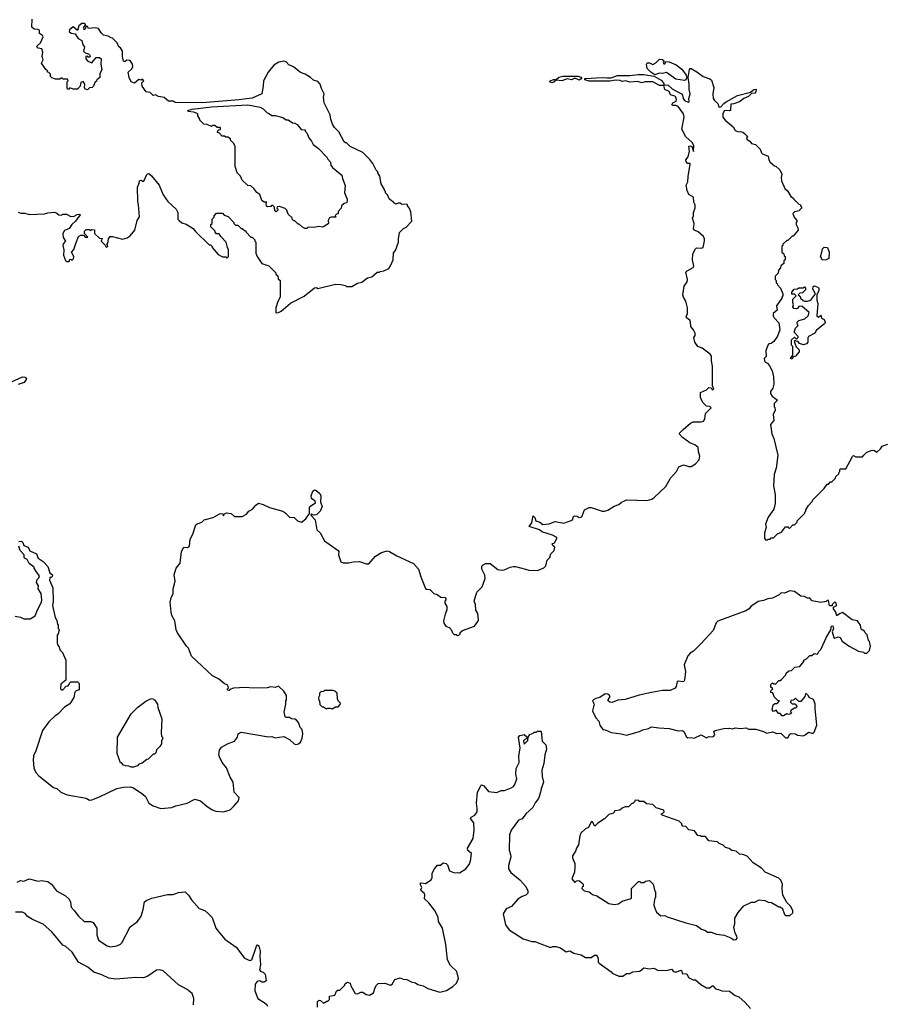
# Model space of a CAD drawing. Extents: x 2323203 to 2567568, y 883585 to 1022917.
# Tile 185 of 256: x 2513058 to 2520934, y 973501 to 982472. Entities that reach past the tile are written whole.
import ezdxf

# ---------------------------------------------------------------- set-up
doc = ezdxf.new("R2010")
doc.units = 0

msp = doc.modelspace()

# ---------------------------------------------------------------- linework, layer by layer
at = {"layer": '0CON10XD'}
for points in [[(2513045, 980717.5), (2513068.3, 980708.3), (2513105, 980707.5), (2513145, 980697.5), (2513285, 980702.5), (2513315, 980712.5), (2513375, 980717.5), (2513395, 980710), (2513415, 980692.5), (2513435, 980690), (2513455, 980700), (2513485, 980700), (2513525, 980680), (2513555, 980682.5), (2513583, 980697), (2513605, 980700), (2513610, 980695), (2513567.5, 980635), (2513532.5, 980605), (2513509.3, 980570.7), (2513465, 980550), (2513450.8, 980525), (2513455, 980487.5), (2513476.7, 980455), (2513455, 980430), (2513450.8, 980415), (2513458.8, 980375), (2513456.2, 980325), (2513475, 980276.7), (2513485, 980270), (2513510, 980270), (2513515, 980290), (2513528.3, 980288.3), (2513535, 980280), (2513548.3, 980291.7), (2513552.5, 980315), (2513530, 980355), (2513551.7, 980378.3), (2513572.5, 980442.5), (2513592.5, 980495), (2513615, 980510), (2513638.3, 980508.3), (2513655, 980490), (2513678.3, 980491.7), (2513650, 980525), (2513650, 980545), (2513665, 980560), (2513695, 980560), (2513705, 980550), (2513715, 980560), (2513738.3, 980558.3), (2513740, 980525), (2513785, 980480), (2513808.3, 980478.3), (2513800, 980455), (2513838.3, 980418.3), (2513845, 980400), (2513860, 980405), (2513858.3, 980418.3), (2513850, 980425), (2513860, 980435), (2513867.5, 980475), (2513883, 980497), (2513905, 980497.5), (2513995, 980472.5), (2514037, 980483), (2514065, 980502.5), (2514107.5, 980555), (2514127.7, 980642.3), (2514148.8, 980675), (2514141.2, 980785), (2514133.3, 980815), (2514130, 980945), (2514147, 980983), (2514150, 981005), (2514165, 981010), (2514175, 981000), (2514188.3, 981001.7), (2514215, 981060), (2514221.7, 981068.3), (2514235, 981070), (2514259.3, 981049.3), (2514327.5, 980965), (2514366.4, 980876.4), (2514407.5, 980815), (2514482.5, 980745), (2514497.5, 980715), (2514500, 980655), (2514511.7, 980641.7), (2514535, 980620), (2514575, 980610), (2514639.3, 980569.3), (2514660.7, 980540.7), (2514785, 980420), (2514795, 980420), (2514810, 980405), (2514810, 980395), (2514865, 980332.5), (2514905, 980310), (2514935, 980310), (2514945, 980300), (2514960, 980315), (2514960, 980375), (2514950, 980395), (2514940, 980445), (2514890, 980495), (2514875, 980520), (2514851.7, 980521.7), (2514840, 980535), (2514840, 980545), (2514800, 980585), (2514800, 980605), (2514810, 980615), (2514810, 980655), (2514828.3, 980671.7), (2514830, 980685), (2514851.7, 980708.3), (2514905, 980710), (2514921.7, 980691.7), (2514958.3, 980678.3), (2515010, 980625), (2515010, 980615), (2515025, 980600), (2515045, 980600), (2515075, 980570), (2515085, 980570), (2515105, 980550), (2515115, 980550), (2515120, 980535), (2515165, 980490), (2515175, 980490), (2515200, 980465), (2515200, 980455), (2515210, 980445), (2515210, 980345), (2515220, 980315), (2515265, 980250), (2515328.3, 980228.3), (2515368.3, 980188.3), (2515390, 980165), (2515391.7, 980151.7), (2515408.3, 980138.3), (2515411.7, 980111.7), (2515430, 980095), (2515430, 979945), (2515410, 979905), (2515392.5, 979845), (2515390, 979805), (2515395, 979800), (2515417, 979803), (2515440, 979815), (2515525, 979887.5), (2515648.3, 979951.7), (2515745, 980030), (2515761.7, 980031.7), (2515775, 980022.5), (2515935, 980062.5), (2515985, 980060), (2516025, 980050), (2516035, 980040), (2516085, 980040), (2516135, 980070), (2516175, 980080), (2516225, 980120), (2516265, 980130), (2516315, 980170), (2516335, 980170), (2516343, 980177), (2516375, 980182.5), (2516420, 980205), (2516435, 980230), (2516460, 980285), (2516463, 980347), (2516481.7, 980368.3), (2516510, 980445), (2516507.5, 980475), (2516518.3, 980531.7), (2516555, 980570), (2516578.3, 980581.7), (2516630, 980635), (2516621.7, 980721.7), (2516607, 980757), (2516590, 980775), (2516590, 980785), (2516585, 980790), (2516538.3, 980788.3), (2516525, 980800), (2516505, 980800), (2516485, 980790), (2516475, 980800), (2516465, 980800), (2516460, 980815), (2516445, 980820), (2516425, 980840), (2516410, 980875), (2516390, 980895), (2516390, 980905), (2516380, 980915), (2516380, 980925), (2516352.5, 980975), (2516337.5, 981045), (2516320, 981075), (2516320, 981085), (2516305, 981100), (2516275, 981160), (2516246.4, 981196.4), (2516185, 981262.5), (2516070, 981315), (2516035, 981350), (2516025, 981350), (2516015, 981360), (2515965, 981450), (2515925, 981490), (2515908.3, 981518.3), (2515892.5, 981565), (2515887.5, 981605), (2515832.5, 981715), (2515826.7, 981765), (2515832.5, 981795), (2515807.5, 981845), (2515796.7, 981885), (2515775, 981907.5), (2515735, 981920), (2515706.1, 981946.1), (2515657.5, 981975), (2515615, 981991.2), (2515552.3, 982042.3), (2515511.2, 982061.2), (2515485, 982087.5), (2515463, 982093), (2515420, 982085), (2515373.9, 982056.1), (2515322.5, 981995), (2515278.8, 981915), (2515276.7, 981865), (2515262.5, 981795), (2515175, 981757.5), (2515055, 981741.1), (2514723.4, 981713.4), (2514475, 981716.7), (2514455, 981730), (2514415, 981730), (2514375, 981762.5), (2514323, 981773), (2514295, 981787.5), (2514275, 981780), (2514247, 981807), (2514210, 981815), (2514172.5, 981865), (2514170, 981895), (2514190, 981915), (2514178.3, 981928.3), (2514165, 981920), (2514145, 981927.5), (2514105, 981892.5), (2514074.1, 981904.1), (2514056.7, 981945), (2514047.5, 981995), (2514080, 982025), (2514087.5, 982045), (2514087, 982067), (2514065, 982100), (2514035, 982102.5), (2514015, 982087.5), (2514003.9, 982093.9), (2513993.3, 982135), (2513993.8, 982185), (2513976.1, 982216.1), (2513962.5, 982225), (2513945, 982260), (2513905, 982302.5), (2513890, 982305), (2513865, 982322.5), (2513821.7, 982331.7), (2513800.7, 982350.7), (2513775, 982392.5), (2513745, 982397.5), (2513685, 982390), (2513675, 982410), (2513661.7, 982408.3), (2513658.3, 982391.7), (2513645, 982380), (2513642.5, 982405), (2513660, 982425), (2513647, 982437), (2513624.2, 982435.8), (2513597.5, 982415), (2513585, 982372.5), (2513545, 982407.5), (2513511.7, 982378.3), (2513510, 982365), (2513528.3, 982348.3), (2513565, 982342.5), (2513590.4, 982300.5), (2513625, 982282.5), (2513633.3, 982243.3), (2513647.5, 982225), (2513640, 982185), (2513655, 982170), (2513685, 982160), (2513697, 982147), (2513700, 982135), (2513695, 982130), (2513681.7, 982131.7), (2513675, 982140), (2513660, 982135), (2513660, 982115), (2513680, 982095), (2513715, 982080), (2513755, 982127.5), (2513785, 982127.5), (2513800, 982115), (2513797.5, 982065), (2513807.5, 982015), (2513788.3, 981981.7), (2513787.5, 981945), (2513760, 981925), (2513758.3, 981911.7), (2513741.7, 981898.3), (2513730, 981865), (2513717, 981853), (2513695, 981850), (2513675, 981832.5), (2513655, 981840), (2513647.5, 981855), (2513652.5, 981885), (2513635, 981907.5), (2513615, 981900), (2513610, 981865), (2513585, 981840), (2513545, 981840), (2513515, 981850), (2513505, 981840), (2513495, 981840), (2513490, 981855), (2513490, 981905), (2513500, 981915), (2513495, 981930), (2513455, 981930), (2513445, 981940), (2513435, 981940), (2513425, 981930), (2513385, 981930), (2513351.7, 981941.7), (2513340, 981955), (2513340, 981975), (2513325, 981990), (2513310, 981995), (2513310, 982005), (2513295, 982017.5), (2513257.5, 982075), (2513273.3, 982105), (2513263.3, 982135), (2513267.5, 982175), (2513260, 982205), (2513225, 982212.5), (2513213.8, 982225), (2513217.5, 982235), (2513248.3, 982261.7), (2513272.5, 982315), (2513266.4, 982326.4), (2513240, 982345), (2513240, 982375), (2513223, 982383), (2513190, 982385), (2513170, 982405), (2513172.5, 982475)], [(2518410.7, 981940.7), (2518446.8, 981943.2), (2518505, 981964.2), (2518615, 981962.7), (2518691.5, 981971.5), (2518745, 981971.6), (2518836.4, 981956.4), (2518900.5, 981920.5), (2518922.1, 981895), (2518927.5, 981877.5), (2518965, 981874.7), (2519003, 981843.1), (2519086.3, 981796.4), (2519096.5, 981785), (2519101.5, 981755), (2519115, 981736.9), (2519148.3, 981721.7), (2519155.7, 981725), (2519152.8, 981755), (2519165.5, 981795), (2519155.6, 981835), (2519157.9, 981885), (2519148.5, 981945), (2519161.1, 982018.9), (2519165, 982025.6), (2519175, 982026.5), (2519227.3, 981997.3), (2519285, 981953.3), (2519343.6, 981933.6), (2519360.7, 981920.7), (2519382.5, 981855), (2519371.2, 981795), (2519376.7, 981755), (2519386.7, 981735), (2519416.6, 981706.6), (2519426.7, 981676.7), (2519435, 981673.3), (2519445, 981678.8), (2519471.1, 981708.9), (2519495, 981722.9), (2519597.6, 981782.4), (2519715, 981811.2), (2519745, 981837.1), (2519767.5, 981837.5), (2519763.8, 981815), (2519755, 981802.9), (2519725, 981798.8), (2519698.4, 981771.6), (2519655, 981754.5), (2519615, 981722.9), (2519565, 981706), (2519535, 981702.5), (2519534.2, 981645.8), (2519525, 981640.8), (2519495, 981645.4), (2519475, 981640), (2519462.9, 981615), (2519463.4, 981583.4), (2519484.3, 981555), (2519556.2, 981495), (2519575, 981463.3), (2519605, 981450), (2519625, 981452.5), (2519645, 981446.7), (2519663, 981433), (2519690, 981405), (2519680, 981395), (2519685, 981380), (2519710, 981365), (2519725, 981342.5), (2519760, 981335), (2519803, 981293), (2519815, 981260), (2519825, 981250), (2519875, 981227.5), (2519882.5, 981195), (2519895, 981172.5), (2519935, 981140), (2519950, 981135), (2519983, 981103), (2520000, 981065), (2519993.3, 981035), (2519997.5, 981005), (2520027.5, 980935), (2520053, 980913), (2520081.7, 980861.7), (2520106.4, 980846.4), (2520110, 980835), (2520155, 980790), (2520170, 980785), (2520170, 980775), (2520180, 980765), (2520180, 980755), (2520155, 980730), (2520115, 980720), (2520102.5, 980705), (2520113, 980673), (2520140, 980635), (2520130, 980625), (2520130, 980605), (2520147.5, 980575), (2520150, 980555), (2520105, 980500), (2520095, 980500), (2520055, 980460), (2520045, 980460), (2520010, 980425), (2520010, 980415), (2520001.7, 980408.3), (2520000, 980355), (2520018.3, 980338.3), (2520021.7, 980321.7), (2520030, 980315), (2520030, 980285), (2520020, 980275), (2520018.3, 980251.7), (2519991.7, 980228.3), (2519988.3, 980211.7), (2519971.7, 980188.3), (2519968.3, 980161.7), (2519940, 980135), (2519940, 980105), (2519950, 980095), (2519950, 980075), (2519958.3, 980068.3), (2519960, 980055), (2519990, 980025), (2520010, 979975), (2520010, 979955), (2520000, 979945), (2520000, 979935), (2519952.5, 979865), (2519957.5, 979825), (2519922.5, 979795), (2519922.5, 979775), (2519932.5, 979755), (2519975, 979710), (2519983, 979647), (2519960.7, 979589.3), (2519929.3, 979540.7), (2519905, 979520), (2519883, 979517), (2519872.3, 979507.7), (2519854.2, 979455), (2519857, 979403), (2519840, 979385), (2519847.5, 979355), (2519870.8, 979340.8), (2519888.8, 979318.8), (2519911.7, 979271.7), (2519926.4, 979216.4), (2519927.7, 979152.3), (2519918, 979115), (2519898.8, 979085), (2519898.8, 979065), (2519911.4, 979041.4), (2519960, 979005), (2519930, 978975), (2519930, 978945), (2519937, 978937), (2519940, 978915), (2519922.5, 978875), (2519929.3, 978820.7), (2519897.5, 978785), (2519908.5, 978698.5), (2519926.7, 978655), (2519965.4, 978504.6), (2519949.4, 978385), (2519932, 978328), (2519923.6, 978225), (2519938.9, 978145), (2519940.8, 978065), (2519929.1, 978010.9), (2519875, 977940), (2519853.3, 977875), (2519857.5, 977845), (2519842.5, 977795), (2519842.5, 977745), (2519855, 977730), (2519868.3, 977731.7), (2519875, 977740), (2519895, 977740), (2519905, 977750), (2519925, 977750), (2519961.7, 977788.3), (2519998.3, 977801.7), (2520035, 977850), (2520055, 977850), (2520061.7, 977841.7), (2520075, 977840), (2520101.7, 977868.3), (2520115, 977870), (2520140, 977895), (2520140, 977905), (2520210, 977975), (2520210, 977985), (2520220, 977995), (2520220, 978005), (2520243, 978047), (2520275, 978080), (2520285, 978100), (2520385, 978200), (2520415, 978240), (2520425, 978240), (2520445, 978260), (2520455, 978260), (2520490, 978295), (2520491.7, 978308.3), (2520520, 978335), (2520521.7, 978348.3), (2520530, 978355), (2520530, 978375), (2520535, 978380), (2520585, 978380), (2520645, 978492.5), (2520655, 978502.5), (2520675, 978490), (2520735, 978490), (2520747, 978503), (2520775, 978530), (2520825, 978550), (2520845, 978547.5), (2520865, 978530), (2520899.3, 978560.7), (2520915, 978587.5), (2520966.2, 978603.8)], [(2519115, 981918.8), (2519035, 981931.2), (2518950.7, 981990.7), (2518915, 981982.5), (2518885, 981983.3), (2518845, 981968), (2518806.2, 981995), (2518775, 982027.5), (2518767.5, 982065), (2518775, 982077.5), (2518795, 982080), (2518825, 982062.5), (2518851.7, 982078.3), (2518885, 982113.3), (2518915, 982107.5), (2518928.3, 982098.3), (2518920, 982085), (2518925, 982070), (2518935, 982070), (2518945, 982090), (2518975, 982087.5), (2519039.4, 982059.4), (2519091.2, 982021.2), (2519128.9, 981965), (2519134.3, 981945), (2519125, 981923.3), (2519115, 981918.8)], [(2513136.4, 977666.4), (2513151.7, 977631.7), (2513210, 977605), (2513227, 977567), (2513272.5, 977535), (2513315, 977490), (2513331.7, 977431.7), (2513356.7, 977415), (2513355, 977400), (2513345, 977390), (2513331.7, 977388.3), (2513330, 977365), (2513360, 977295), (2513362.5, 977175), (2513357.5, 977135), (2513382.5, 977025), (2513397, 976997), (2513403, 976963), (2513410, 976955), (2513410, 976925), (2513417.5, 976915), (2513410, 976875), (2513400, 976865), (2513398.3, 976798.3), (2513402.5, 976775), (2513417, 976757), (2513425, 976730), (2513447.5, 976705), (2513480, 976635), (2513480, 976455), (2513431.7, 976418.3), (2513430, 976375), (2513448.3, 976361.7), (2513481.7, 976398.3), (2513498.3, 976401.7), (2513510, 976415), (2513511.7, 976428.3), (2513525, 976440), (2513585, 976440), (2513600, 976425), (2513600, 976365), (2513571.7, 976358.3), (2513560, 976345), (2513550, 976295), (2513515, 976240), (2513465, 976207.5), (2513406.4, 976143.6), (2513380.7, 976129.3), (2513322.5, 976075), (2513266.7, 975995), (2513205, 975810), (2513183.9, 975766.1), (2513180, 975725), (2513186.4, 975656.4), (2513204.2, 975614.2), (2513232.7, 975582.7), (2513365, 975477.5), (2513395, 975466.7), (2513433.9, 975433.9), (2513490.7, 975410.7), (2513665, 975380), (2513695, 975362), (2513715, 975362.5), (2513785, 975390), (2513943.6, 975466.4), (2514005, 975479.4), (2514065, 975480.8), (2514094, 975474), (2514180, 975415), (2514203.8, 975393.8), (2514235, 975333.3), (2514275, 975308), (2514345, 975284), (2514445, 975294), (2514480.3, 975309.7), (2514585, 975334), (2514655, 975370), (2514704.1, 975354.1), (2514762.5, 975305), (2514812.3, 975272.3), (2514845, 975260), (2514916.1, 975253.9), (2514975.9, 975274.1), (2515007.5, 975305), (2515052.5, 975355), (2515057.5, 975385), (2515013, 975433), (2515002.5, 975525), (2514975, 975570), (2514942.5, 975655), (2514903.9, 975703.9), (2514877.5, 975755), (2514873.3, 975775), (2514877.5, 975815), (2514897.5, 975845), (2514950, 975875), (2515015, 975897.5), (2515042.5, 975935), (2515047.5, 975965), (2515075, 975980), (2515325, 975939.2), (2515355, 975940), (2515385, 975928), (2515465, 975941.2), (2515515, 975913.3), (2515557.5, 975875), (2515575, 975867.5), (2515597, 975873), (2515615, 975890), (2515630, 975925), (2515636.7, 975965), (2515630, 976005), (2515613, 976023), (2515597, 976067), (2515579.3, 976089.3), (2515565, 976100), (2515535, 976102.5), (2515515, 976112.5), (2515485, 976112.5), (2515475, 976120), (2515467.5, 976165), (2515482.5, 976235), (2515482.5, 976265), (2515490, 976275), (2515490, 976315), (2515463, 976353), (2515415, 976400), (2515385, 976387.5), (2515345, 976393.3), (2515313.6, 976383.6), (2515185, 976381.2), (2515115, 976386.7), (2515005, 976380), (2514971.7, 976368.3), (2514965, 976360), (2514951.7, 976361.7), (2514950, 976375), (2514960, 976385), (2514955, 976410), (2514925, 976420), (2514870, 976465), (2514815, 976492.5), (2514624.2, 976674.2), (2514596.2, 976745), (2514576.7, 976765), (2514496.7, 976885), (2514484.1, 976914.1), (2514470, 976995), (2514444.1, 977044.1), (2514437, 977073), (2514430, 977165), (2514437.5, 977205), (2514456.4, 977243.6), (2514456.7, 977285), (2514473.3, 977355), (2514466.2, 977415), (2514470, 977435), (2514484, 977475), (2514518.8, 977521.2), (2514531.2, 977625), (2514553, 977667), (2514588.3, 977661.7), (2514605.9, 977674.1), (2514610.7, 977739.3), (2514635.9, 977784.1), (2514661.7, 977868.3), (2514675, 977880), (2514717, 977893), (2514740, 977915), (2514820, 977935), (2514885, 977972.5), (2514908.3, 977968.3), (2514915, 977950), (2514921.7, 977968.3), (2514945, 977977.5), (2514963, 977977), (2514985, 977972.5), (2515015, 977943.8), (2515085, 977946.7), (2515125, 977967.5), (2515147, 977993), (2515177.7, 978012.3), (2515210.4, 978049.5), (2515235, 978067.5), (2515275.9, 978055.9), (2515335, 978026.7), (2515455, 977993.3), (2515473, 977983), (2515515, 977940), (2515560, 977935), (2515590, 977905), (2515625, 977892.5), (2515665, 977923.3), (2515698.3, 977971.7), (2515697, 978023), (2515702.5, 978035), (2515751.7, 978068.3), (2515750, 978085), (2515715, 978110), (2515712.5, 978135), (2515727.5, 978175), (2515745, 978187.5), (2515755, 978186.7), (2515792.5, 978155), (2515802.5, 978135), (2515797.5, 978075), (2515812.5, 978035), (2515796.7, 977995), (2515765, 977962.5), (2515745, 977957.5), (2515725, 977960), (2515715, 977970), (2515710, 977965), (2515713.6, 977953.6), (2515750, 977915), (2515763.9, 977823.9), (2515795, 977797.5), (2515833.3, 977725), (2515960, 977635), (2515966.7, 977625), (2515963.3, 977595), (2515985, 977532.5), (2516005, 977522.5), (2516055, 977522.5), (2516097, 977533), (2516155, 977536.7), (2516213, 977513), (2516240, 977515), (2516300, 977585), (2516355, 977616.7), (2516405, 977631.2), (2516427.7, 977627.7), (2516495, 977587.5), (2516645, 977517.5), (2516692.5, 977465), (2516712.5, 977395), (2516755, 977290), (2516765, 977282.5), (2516795, 977280), (2516830, 977245), (2516860, 977235), (2516895, 977210), (2516938.3, 977208.3), (2516940, 977185), (2516930, 977175), (2516930, 977155), (2516950, 977125), (2516950, 977095), (2516932.5, 977055), (2516920, 976995), (2516923, 976973), (2516940, 976945), (2516970, 976935), (2516990, 976915), (2517000, 976885), (2517015, 976870), (2517035, 976870), (2517045, 976860), (2517060, 976865), (2517070, 976875), (2517071.7, 976888.3), (2517093, 976907), (2517200, 976945), (2517231.7, 976988.3), (2517237.5, 977005), (2517231.7, 977061.7), (2517213, 977093), (2517210, 977145), (2517197.5, 977175), (2517222.5, 977255), (2517270, 977305), (2517299.3, 977380.7), (2517295, 977410), (2517267.5, 977465), (2517268.3, 977491.7), (2517280, 977505), (2517305, 977517.5), (2517345, 977516.7), (2517413, 977463), (2517445, 977457.5), (2517471.7, 977458.3), (2517525, 977483.3), (2517555, 977490), (2517575, 977490), (2517665, 977466.7), (2517695, 977456.7), (2517775, 977452.5), (2517833, 977477), (2517850, 977495), (2517863, 977547), (2517887, 977573), (2517897.5, 977605), (2517927.5, 977635), (2517932.5, 977665), (2517915, 977680), (2517910, 977695), (2517930, 977705), (2517952.5, 977745), (2517950, 977755), (2517912.5, 977775), (2517815, 977804.2), (2517793.2, 977823.2), (2517700, 977855), (2517722.3, 977887.7), (2517735, 977950), (2517750, 977935), (2517760, 977905), (2517796.7, 977895), (2517825, 977872.5), (2517882, 977878), (2517935, 977900), (2518015, 977884.2), (2518082.3, 977907.7), (2518093.6, 977916.4), (2518103.3, 977945), (2518115, 977951.2), (2518135, 977948.8), (2518155, 977937.5), (2518178.3, 977941.7), (2518203.8, 978005), (2518245, 978028), (2518265, 978027.5), (2518365, 977994.2), (2518385, 977994.2), (2518416.8, 978003.2), (2518472, 978038), (2518516.7, 978055), (2518535.9, 978074.1), (2518585, 978098), (2518775, 978090.8), (2518817, 978103), (2518836.2, 978115), (2518945, 978220), (2518986.7, 978293.3), (2519040.8, 978355), (2519061.7, 978398.3), (2519105, 978416.7), (2519155, 978400), (2519175, 978401.2), (2519215, 978426.2), (2519247, 978463), (2519253.8, 978495), (2519241.2, 978535), (2519240, 978575), (2519208.1, 978598.1), (2519164, 978615), (2519096.7, 978665), (2519067.5, 978695), (2519070, 978705), (2519100.7, 978739.3), (2519170, 978795), (2519193.6, 978806.4), (2519265, 978806.7), (2519287.5, 978815), (2519300, 978835), (2519306.4, 978883.6), (2519355.9, 978934.1), (2519345, 978947.5), (2519315, 978950), (2519285, 978980), (2519260, 979025), (2519260, 979075), (2519315, 979100), (2519335, 979120), (2519358.3, 979118.3), (2519365, 979100), (2519380, 979105), (2519370, 979135), (2519370, 979315), (2519358.8, 979365), (2519359.2, 979405), (2519347.5, 979425), (2519275, 979478.8), (2519235, 979493.3), (2519207.5, 979535), (2519200, 979575), (2519210, 979595), (2519210, 979615), (2519196.7, 979645), (2519171.2, 979675), (2519170, 979715), (2519162.5, 979735), (2519132.5, 979755), (2519130, 979765), (2519141.2, 979795), (2519142, 979845), (2519127.3, 979907.3), (2519103.8, 979945), (2519098.8, 979965), (2519110.8, 980045), (2519137, 980083), (2519142, 980105), (2519125, 980170), (2519137.5, 980185), (2519192.5, 980215), (2519200, 980225), (2519186, 980285), (2519191.2, 980338.8), (2519213.3, 980385), (2519225, 980393.3), (2519265, 980391.2), (2519285, 980397.5), (2519296.1, 980456.1), (2519296.2, 980475), (2519286.7, 980495), (2519237.9, 980537.9), (2519204.2, 980554.2), (2519197.5, 980565), (2519202.5, 980615), (2519187, 980663), (2519197.5, 980685), (2519197.5, 980715), (2519211.7, 980758.3), (2519212.5, 980785), (2519198.3, 980808.3), (2519197.5, 980855), (2519155, 980880), (2519140, 980915), (2519130, 980965), (2519143.8, 980995), (2519146.4, 981046.4), (2519166.4, 981153.6), (2519165, 981160), (2519140.7, 981160.7), (2519128.3, 981178.3), (2519126.7, 981195), (2519146.7, 981223.3), (2519161.2, 981275), (2519155, 981320), (2519165, 981323.3), (2519180, 981315), (2519195, 981270), (2519199.2, 981325), (2519185, 981353.8), (2519126.2, 981405), (2519090, 981475), (2519110, 981585), (2519103.6, 981613.6), (2519055, 981680), (2519035, 981690), (2519008.8, 981688.8), (2519000, 981695), (2519006.7, 981715), (2519039.5, 981730.5), (2519042.7, 981745), (2519034.6, 981765), (2519025, 981774.6), (2518988.1, 981788.1), (2518975, 981816), (2518936.4, 981836.4), (2518925, 981872.5), (2518885, 981871.8), (2518825, 981906.1), (2518755, 981906.7), (2518725, 981897.5), (2518685, 981910), (2518615, 981903.3), (2518576.1, 981916.1), (2518545, 981910), (2518528.3, 981918.3), (2518485, 981920), (2518435, 981910.8), (2518245, 981910.9), (2518206.7, 981925), (2518207.5, 981935), (2518213.6, 981936.4), (2518365.5, 981945.5), (2518410.7, 981940.7)], [(2517905, 981897.5), (2517891.1, 981901.1), (2517886, 981905), (2517891.4, 981915), (2517925, 981927.3), (2517945, 981928), (2517970.9, 981949.1), (2518005, 981958.5), (2518145, 981956.1), (2518168.6, 981948.5), (2518180, 981935), (2518155, 981921.8), (2518115, 981938.1), (2518085, 981923.1), (2518045, 981932.7), (2517995.4, 981915.4), (2517945, 981921.2), (2517925, 981902.2), (2517905, 981897.5)], [(2515675, 980570), (2515655, 980570), (2515635, 980580), (2515605, 980610), (2515595, 980610), (2515565, 980640), (2515555, 980640), (2515540, 980655), (2515540, 980665), (2515505, 980700), (2515492.5, 980735), (2515475, 980752.5), (2515425, 980770), (2515403, 980767), (2515400, 980755), (2515410, 980745), (2515410, 980735), (2515395, 980722.5), (2515381.7, 980731.7), (2515380, 980765), (2515365, 980780), (2515351.7, 980778.3), (2515345, 980770), (2515315, 980767.5), (2515305, 980772.5), (2515302.5, 980797.5), (2515308.3, 980808.3), (2515285, 980810), (2515263.6, 980823.6), (2515245, 980880), (2515217, 980897), (2515190, 980935), (2515165, 980957.5), (2515135, 980960), (2515085, 981010), (2515070, 981045), (2515040, 981075), (2515020, 981135), (2515020, 981315), (2515010, 981345), (2514980, 981375), (2514980, 981385), (2514955, 981400), (2514935, 981400), (2514925, 981410), (2514901.7, 981411.7), (2514878.3, 981438.3), (2514860, 981445), (2514861.7, 981458.3), (2514871.7, 981468.3), (2514888.3, 981471.7), (2514888.3, 981488.3), (2514858.3, 981488.3), (2514835, 981507.5), (2514815, 981507.5), (2514805, 981500), (2514767, 981517), (2514735, 981520), (2514700, 981555), (2514700, 981565), (2514680, 981595), (2514680, 981615), (2514645, 981628.8), (2514592.5, 981635), (2514590, 981645), (2514630, 981655), (2514805, 981677.1), (2515135, 981695.8), (2515250, 981675), (2515275, 981660), (2515311.7, 981621.7), (2515325, 981620), (2515355, 981600), (2515385, 981597.5), (2515455, 981580), (2515485, 981560), (2515505, 981560), (2515543, 981533), (2515565, 981530), (2515586.4, 981516.4), (2515621.7, 981471.7), (2515658.3, 981468.3), (2515660, 981455), (2515675, 981440), (2515692.5, 981395), (2515717.5, 981365), (2515732.5, 981335), (2515779.3, 981299.3), (2515855, 981220), (2515865, 981200), (2515890, 981175), (2515892.5, 981145), (2515907.5, 981125), (2515992.5, 981055), (2515997.5, 981025), (2516021.7, 980961.7), (2516017.5, 980895), (2516042.5, 980835), (2516042.5, 980815), (2516036.4, 980803.6), (2516013, 980797), (2515990, 980775), (2515987, 980753), (2515960, 980725), (2515958.3, 980701.7), (2515945, 980700), (2515931.7, 980688.3), (2515938.3, 980671.7), (2515895, 980672.5), (2515880, 980665), (2515868.3, 980641.7), (2515870, 980615), (2515831.7, 980588.3), (2515815, 980582.5), (2515785, 980587.5), (2515735, 980577.5), (2515685, 980580), (2515675, 980570)], [(2520371.7, 980281.7), (2520352.5, 980315), (2520366.7, 980353.3), (2520370, 980385), (2520385, 980400), (2520417.5, 980395), (2520432.5, 980355), (2520430, 980295), (2520405, 980282.5), (2520371.7, 980281.7)], [(2520095, 979380), (2520080, 979385), (2520100, 979415), (2520100, 979495), (2520090, 979505), (2520090, 979555), (2520115, 979580), (2520135, 979560), (2520150, 979575), (2520150, 979585), (2520112.5, 979625), (2520125, 979660), (2520150, 979685), (2520143, 979693), (2520140, 979715), (2520155, 979730), (2520210, 979745), (2520240, 979775), (2520250, 979805), (2520181.7, 979861.7), (2520155, 979860), (2520146.4, 979843.6), (2520135, 979837.5), (2520110.7, 979840.7), (2520102.5, 979855), (2520107.5, 979875), (2520100, 979895), (2520100, 979925), (2520130, 979955), (2520115, 979970), (2520091.7, 979971.7), (2520091.7, 979988.3), (2520113, 980017), (2520145, 980020), (2520155, 980030), (2520195, 980030), (2520208.3, 980038.3), (2520216.4, 980026.4), (2520215, 980010), (2520188.3, 979981.7), (2520165, 979980), (2520150, 979965), (2520168.3, 979948.3), (2520170, 979935), (2520193.9, 979913.9), (2520207, 979907), (2520233, 979907), (2520255, 979912.5), (2520270, 979925), (2520307.5, 979972.5), (2520282.5, 980017.5), (2520285, 980040), (2520295, 980047.5), (2520327.5, 980035), (2520336.7, 980025), (2520338.8, 980005), (2520320, 979965), (2520320, 979915), (2520327.5, 979885), (2520320, 979775), (2520335, 979760), (2520355, 979780), (2520361.7, 979751.7), (2520385, 979740), (2520396.7, 979715), (2520389.3, 979700.7), (2520317, 979643), (2520302.5, 979615), (2520243.6, 979586.4), (2520236.4, 979573.6), (2520236.7, 979535), (2520225, 979517.5), (2520198.3, 979508.3), (2520163, 979523), (2520148.3, 979538.3), (2520131.7, 979541.7), (2520125, 979550), (2520111.7, 979538.3), (2520131.7, 979491.7), (2520160, 979465), (2520160, 979445), (2520125, 979407.5), (2520105, 979400), (2520095, 979380)], [(2512985, 979171.2), (2513085, 979218), (2513107.5, 979215), (2513120, 979205), (2513117.5, 979195), (2513097.5, 979165), (2513045, 979147.5)], [(2513018.3, 977038.3), (2513065, 977027.5), (2513095, 977012.5), (2513155, 977012.5), (2513199.3, 977040.7), (2513220, 977095), (2513257.5, 977165), (2513260, 977185), (2513252.5, 977245), (2513227.5, 977285), (2513230, 977315), (2513212.5, 977345), (2513218.3, 977371.7), (2513232.5, 977385), (2513237.5, 977405), (2513207.5, 977445), (2513190, 977475), (2513190, 977485), (2513145, 977517.5), (2513125, 977552.5), (2513103.3, 977565), (2513097.5, 977575), (2513100, 977595), (2513062.5, 977635), (2513050, 977675)], [(2513051.7, 977718.3), (2513075, 977720), (2513088.3, 977708.3), (2513095, 977680), (2513136.4, 977666.4)], [(2519203, 975927), (2519265, 975956.7), (2519315, 975930), (2519335, 975940), (2519370.7, 975939.3), (2519382.5, 975945), (2519390, 975955), (2519380, 975985), (2519393, 975997), (2519485, 976017.5), (2519515, 976012.5), (2519525, 976017.5), (2519555, 976010), (2519575, 976020), (2519625, 976012.5), (2519675, 976020), (2519698.3, 976008.3), (2519765, 976007.5), (2519835, 975987.5), (2519865, 975972.5), (2519915, 975982.5), (2519955, 975967.5), (2519991.7, 975971.7), (2520035, 975930), (2520055, 975930), (2520075, 975962.5), (2520085, 975967.5), (2520125, 975966.7), (2520145, 975952.5), (2520195, 975947.5), (2520220.7, 975959.3), (2520245, 975980), (2520275, 975970), (2520285, 975970), (2520295, 975980), (2520318.8, 976045), (2520303.8, 976195), (2520305, 976240), (2520289.3, 976279.3), (2520250, 976295), (2520245, 976310), (2520225, 976330), (2520215, 976330), (2520210, 976305), (2520175, 976260), (2520155, 976260), (2520125, 976290), (2520108.3, 976271.7), (2520081.7, 976268.3), (2520080, 976255), (2520095, 976240), (2520118.3, 976238.3), (2520140, 976215), (2520125, 976200), (2520115, 976200), (2520081.7, 976178.3), (2520080, 976165), (2520090, 976155), (2520085, 976150), (2520065, 976142.5), (2520045, 976147.5), (2520015, 976130), (2520005, 976130), (2519985, 976150), (2519971.7, 976151.7), (2519950, 976180), (2519925, 976170), (2519913, 976183), (2519921.7, 976228.3), (2519938.3, 976241.7), (2519957, 976243), (2519980, 976265), (2519965, 976270), (2519931.7, 976301.7), (2519918.3, 976338.3), (2519901.7, 976341.7), (2519901.7, 976358.3), (2519920, 976375), (2519901.7, 976391.7), (2519900, 976415), (2519915, 976430), (2519925, 976420), (2519945, 976420), (2519975, 976450), (2519985, 976450), (2519998.3, 976461.7), (2520038.3, 976501.7), (2520041.7, 976518.3), (2520065, 976540), (2520088.3, 976541.7), (2520118.3, 976571.7), (2520165, 976580), (2520200, 976625), (2520200, 976635), (2520225, 976650), (2520255, 976680), (2520275, 976680), (2520295, 976697.5), (2520325, 976690), (2520337.5, 976715), (2520357.5, 976735), (2520408.8, 976845), (2520447.5, 976912.5), (2520452.5, 976945), (2520465, 976950), (2520472.5, 976925), (2520460, 976895), (2520475, 976842.5), (2520485, 976837.5), (2520515, 976847.5), (2520531.7, 976841.7), (2520550.7, 976810.7), (2520615, 976762.5), (2520698.3, 976718.3), (2520745, 976710), (2520755, 976700), (2520775, 976700), (2520800, 976725), (2520807.5, 976765), (2520800, 976805), (2520790, 976815), (2520777, 976867), (2520760, 976885), (2520755, 976900), (2520725, 976920), (2520717.5, 976955), (2520690, 976995), (2520643, 977003), (2520555, 977070), (2520525, 977060), (2520501.7, 977041.7), (2520492.5, 977075), (2520470, 977105), (2520471.7, 977118.3), (2520495, 977130), (2520499.3, 977140.7), (2520496.1, 977156.1), (2520485, 977167.5), (2520460, 977145), (2520458.3, 977131.7), (2520435, 977130), (2520425, 977180), (2520415, 977180), (2520405, 977170), (2520355, 977162.5), (2520278.3, 977178.3), (2520255, 977200), (2520235, 977200), (2520207, 977217), (2520175, 977220), (2520115, 977262.5), (2520075, 977266.7), (2520025, 977247.5), (2519995, 977250), (2519977, 977233), (2519915, 977202.5), (2519873.6, 977196.4), (2519835, 977180), (2519785, 977170), (2519717.5, 977125), (2519702.5, 977105), (2519673.6, 977086.4), (2519419.3, 976990.7), (2519401.2, 976975), (2519374.6, 976905.4), (2519264.1, 976785.9), (2519195, 976718.1), (2519165, 976700.5), (2519145, 976676.7), (2519110.4, 976595), (2519121.9, 976531.9), (2519113.9, 976455), (2519107, 976443), (2519095, 976439.3), (2519063.5, 976446.5), (2519047.9, 976442.1), (2519038.8, 976395), (2519028.6, 976381.5), (2518985, 976360.8), (2518915, 976360.7), (2518815, 976342), (2518702.7, 976317.3), (2518575, 976279.4), (2518507.5, 976272.5), (2518455, 976250.5), (2518432.6, 976252.6), (2518420, 976265), (2518420, 976275), (2518438.2, 976305), (2518431.5, 976315), (2518415, 976325.6), (2518391.8, 976328.2), (2518342.4, 976297.6), (2518305, 976288.5), (2518284, 976275), (2518276.7, 976265), (2518292, 976235), (2518276.7, 976175), (2518305, 976110), (2518335, 976080), (2518342.5, 976045), (2518370, 976005), (2518391.7, 976001.7), (2518447, 975977), (2518536.4, 975966.4), (2518585, 975953.3), (2518703.9, 975986.1), (2518735, 976001.2), (2518785, 976013.3), (2518815, 976030), (2518879.3, 976019.3), (2518973.6, 976013.6), (2519055, 975993.3), (2519095, 975996.7), (2519112, 975982), (2519129.7, 975939.7), (2519145, 975928.8), (2519175, 975933.3), (2519203, 975927)], [(2514075, 975660), (2514051.7, 975671.7), (2514023, 975673), (2514005, 975680), (2513985, 975700), (2513975, 975700), (2513947.5, 975785), (2513950, 975935), (2514075, 976147.5), (2514135, 976207.5), (2514207, 976263), (2514245, 976282.5), (2514266.4, 976286.4), (2514286.4, 976276.4), (2514312.5, 976235), (2514317.5, 976205), (2514353, 976103), (2514347.5, 975975), (2514350, 975945), (2514360, 975935), (2514360, 975915), (2514350, 975905), (2514350, 975875), (2514335, 975850), (2514305, 975820), (2514297, 975793), (2514285, 975780), (2514275, 975780), (2514230, 975735), (2514215, 975730), (2514175, 975697.5), (2514145, 975690), (2514130, 975675), (2514095, 975662.5), (2514075, 975660)], [(2515905, 976192.5), (2515935, 976210), (2515958.3, 976211.7), (2515977, 976233), (2515980, 976245), (2515960, 976265), (2515953, 976283), (2515950, 976335), (2515930, 976355), (2515915, 976360), (2515835, 976360), (2515825, 976350), (2515801.7, 976348.3), (2515790, 976335), (2515790, 976315), (2515780, 976295), (2515783, 976273), (2515790, 976265), (2515791.7, 976231.7), (2515815, 976210), (2515825, 976210), (2515853, 976193), (2515865, 976200), (2515885, 976200), (2515905, 976192.5)], [(2515770, 973475), (2515770, 973505), (2515772.5, 973525), (2515785, 973537.5), (2515797, 973537), (2515825, 973512.5), (2515855, 973530), (2515865, 973530), (2515880, 973545), (2515880, 973575), (2515930, 973585), (2515945, 973620), (2515955, 973630), (2515975, 973630), (2516020, 973675), (2516020, 973685), (2516030, 973695), (2516045, 973702.5), (2516070, 973695), (2516075, 973670), (2516115, 973600), (2516135, 973597.5), (2516165, 973612.5), (2516185, 973612.5), (2516215, 973590), (2516245, 973583.8), (2516282.5, 973605), (2516296.7, 973655), (2516307.5, 973675), (2516325, 973690), (2516385, 973692.5), (2516435, 973676.7), (2516450, 973685), (2516475, 973727.5), (2516525, 973742.5), (2516550.7, 973730.7), (2516585, 973726.7), (2516625, 973706), (2516665, 973696.7), (2516685, 973682.5), (2516735, 973670), (2516775, 973643.8), (2516885, 973611.2), (2516945, 973628), (2517005, 973664.2), (2517037.1, 973695), (2517055.5, 973735), (2517039.3, 973800.7), (2516981.9, 973855), (2516955.7, 973905), (2516940.9, 974045), (2516908.5, 974195), (2516872.9, 974255), (2516870.8, 974295), (2516838.3, 974358.3), (2516786.4, 974426.4), (2516745, 974462.5), (2516749.3, 974499.3), (2516742.5, 974515), (2516716.7, 974535), (2516712.5, 974545), (2516720, 974565), (2516707.5, 974595), (2516715, 974607.5), (2516755, 974602.5), (2516806.4, 974633.6), (2516816.7, 974655), (2516816.7, 974695), (2516837.5, 974735), (2516865, 974770), (2516891.7, 974768.3), (2516915, 974790), (2516943.3, 974783.3), (2516955, 974772.5), (2516975, 974717.5), (2517018.3, 974698.3), (2517045, 974702.5), (2517065, 974697.5), (2517122.5, 974735), (2517153.8, 974775), (2517165.9, 974805.9), (2517173.3, 974875), (2517141.7, 974901.7), (2517137, 974923), (2517187.6, 975012.4), (2517198, 975088), (2517194, 975155), (2517163.8, 975195), (2517170, 975205), (2517203.8, 975225), (2517224, 975255), (2517226.2, 975285), (2517218.8, 975335), (2517229.3, 975430.7), (2517260, 975495), (2517265, 975500), (2517285, 975492.5), (2517328.8, 975438.8), (2517405, 975430), (2517445, 975448.8), (2517475, 975450), (2517536.7, 975473.3), (2517555, 975486), (2517567.5, 975505), (2517585.8, 975555), (2517578.8, 975598.8), (2517579.7, 975650.3), (2517608.8, 975705), (2517606.1, 975763.9), (2517617.5, 975835), (2517602.5, 975935), (2517615, 975950), (2517655, 975960), (2517678.3, 975938.3), (2517678.3, 975921.7), (2517660, 975915), (2517648.3, 975901.7), (2517655, 975870), (2517687, 975903), (2517690, 975935), (2517705, 975960), (2517735, 975970), (2517745, 975980), (2517765, 975980), (2517775, 975990), (2517805, 975990), (2517810, 975985), (2517818.3, 975898.3), (2517852.5, 975865), (2517856.7, 975825), (2517842.5, 975775), (2517832.5, 975695), (2517813.3, 975635), (2517818.8, 975575), (2517831.2, 975525), (2517807.5, 975465), (2517803.3, 975435), (2517783.3, 975375), (2517753.1, 975336.9), (2517733.8, 975295), (2517670, 975235), (2517635, 975191.2), (2517602, 975178), (2517535, 975088.8), (2517521.4, 975045), (2517515.8, 974905), (2517530.5, 974865), (2517531.5, 974845), (2517510.6, 974765), (2517510.6, 974735), (2517531.1, 974701.1), (2517614.2, 974635), (2517668, 974575), (2517687.5, 974535), (2517685.8, 974515), (2517668.8, 974495), (2517635, 974484.2), (2517595, 974458.6), (2517536.9, 974393.1), (2517488.3, 974371.7), (2517463.1, 974325), (2517484.1, 974224.1), (2517518.3, 974178.3), (2517645, 974098.8), (2517723.9, 974073.9), (2517755, 974073.8), (2517780.8, 974060.8), (2517895, 974020), (2517915, 974026.7), (2517945, 974026.2), (2517985, 974016.7), (2518035, 973980), (2518069.3, 973989.3), (2518107.5, 973967.5), (2518171.7, 973951.7), (2518213, 973927), (2518265, 973928.8), (2518295, 973948.8), (2518315, 973948.8), (2518328, 973915), (2518328.8, 973885), (2518336.7, 973875), (2518445, 973796.7), (2518455, 973783.3), (2518515, 973757.5), (2518551.7, 973758.3), (2518585, 973782.5), (2518615, 973782.5), (2518645, 973797.5), (2518706, 973804), (2518745, 973832.5), (2518795, 973823.3), (2518835, 973830), (2518875, 973810), (2518963, 973813), (2518995, 973820), (2519015, 973800), (2519025, 973797.5), (2519045, 973797.5), (2519081.7, 973811.7), (2519090, 973805), (2519091.7, 973781.7), (2519135, 973780), (2519150, 973745), (2519193.6, 973723.6), (2519215, 973722.5), (2519262.7, 973682.7), (2519315, 973650), (2519345, 973652.5), (2519365, 973670), (2519375, 973670), (2519392.5, 973645), (2519405, 973637.5), (2519425, 973636.7), (2519455, 973622.5), (2519525, 973620), (2519575, 973582.5), (2519608.3, 973568.3), (2519666.4, 973516.4), (2519715, 973462.5)], [(2519565, 974087.5), (2519585, 974092.5), (2519592.5, 974105), (2519591.7, 974121.7), (2519575, 974150), (2519563.3, 974205), (2519572.5, 974235), (2519572.5, 974285), (2519603.9, 974336.1), (2519655, 974397.5), (2519725, 974432.5), (2519755, 974432.5), (2519795, 974452.5), (2519845, 974447.5), (2519875, 974432.5), (2519907, 974427), (2519975, 974390), (2519985, 974390), (2519995, 974380), (2520005, 974380), (2520025, 974320), (2520035, 974310), (2520075, 974310), (2520100, 974335), (2520100, 974355), (2520080, 974395), (2520045, 974430), (2520010, 974495), (2520002.5, 974555), (2520006.7, 974595), (2519992.3, 974632.3), (2519975, 974650), (2519850, 974705), (2519815, 974742.5), (2519740.7, 974790.7), (2519685, 974850), (2519647, 974867), (2519615, 974870), (2519585, 974897.5), (2519545, 974902.5), (2519521.7, 974921.7), (2519488.3, 974928.3), (2519465, 974950), (2519430, 974965), (2519415, 974980), (2519335, 974990), (2519305, 975030), (2519265, 975030), (2519257, 975037), (2519235, 975040), (2519205, 975080), (2519155, 975090), (2519125, 975120), (2519100, 975125), (2519090, 975135), (2519090, 975145), (2519065, 975170), (2518910, 975225), (2518900, 975235), (2518915, 975240), (2518930, 975255), (2518925, 975270), (2518855, 975290), (2518825, 975320), (2518768.3, 975328.3), (2518745, 975350), (2518705, 975350), (2518698.3, 975358.3), (2518665, 975360), (2518660, 975345), (2518645, 975330), (2518635, 975330), (2518605, 975300), (2518575, 975300), (2518545, 975287.5), (2518525, 975270), (2518480, 975265), (2518468.3, 975241.7), (2518425, 975230), (2518385, 975190), (2518325, 975152.5), (2518297, 975123), (2518275, 975162.5), (2518265, 975162.5), (2518238.6, 975111.4), (2518211.7, 975098.3), (2518171.2, 975058.8), (2518160, 975035), (2518147.3, 974952.7), (2518130, 974925), (2518121.2, 974895), (2518094.2, 974855), (2518094.2, 974834.2), (2518116.2, 974785), (2518116.7, 974755), (2518113.3, 974705), (2518088.8, 974645), (2518115, 974610), (2518130, 974625), (2518145, 974630), (2518157, 974627), (2518178.3, 974608.3), (2518190, 974595), (2518190, 974575), (2518181.7, 974568.3), (2518180, 974555), (2518200, 974535), (2518246.1, 974526.1), (2518275, 974501.2), (2518315, 974490), (2518425, 974418.8), (2518475, 974411.2), (2518513.9, 974416.1), (2518545, 974440), (2518627.5, 974465), (2518632.5, 974475), (2518630, 974555), (2518695, 974620), (2518708.3, 974618.3), (2518715, 974610), (2518745, 974610), (2518758.3, 974621.7), (2518795, 974630), (2518830, 974595), (2518843, 974533), (2518850, 974525), (2518850, 974475), (2518843, 974467), (2518836.4, 974433.6), (2518836, 974405), (2518845, 974377.5), (2518859.6, 974339.5), (2518898.3, 974308.3), (2518935, 974311.2), (2518955, 974298.8), (2519125, 974243.3), (2519225, 974217.5), (2519270, 974185), (2519305, 974172.5), (2519325, 974157.5), (2519358.3, 974158.3), (2519405, 974140), (2519475, 974130.8), (2519535, 974106.7), (2519565, 974087.5)], [(2513035, 974612.5), (2513065, 974627.5), (2513095, 974622.5), (2513145, 974643.3), (2513225, 974624.3), (2513255, 974627.5), (2513315, 974618.6), (2513349.2, 974595), (2513394.6, 974534.6), (2513475, 974489.2), (2513509.6, 974459.6), (2513521.4, 974431.4), (2513527.3, 974387.3), (2513554.7, 974354.7)], [(2513554.7, 974354.7), (2513592.6, 974302.6), (2513644.3, 974254.3), (2513705, 974255.2), (2513726.3, 974245), (2513760.5, 974195), (2513761.5, 974135), (2513776.7, 974086.7), (2513855, 974033.1), (2513885, 974025.6), (2513943.3, 974035), (2513975, 974047.5), (2513988.3, 974061.7), (2514063.2, 974206.8), (2514132, 974255), (2514165.5, 974304.5), (2514184.2, 974365.8), (2514195.9, 974434.1), (2514215, 974450), (2514262.7, 974467.3), (2514405, 974500), (2514455, 974502.5), (2514505, 974520.8), (2514565, 974526.7), (2514596.8, 974496.8), (2514622.1, 974452.1), (2514692, 974375), (2514744.2, 974354.2), (2514775, 974327.5), (2514811.2, 974291.2), (2514845.5, 974195.5), (2514865, 974167.5), (2514926, 974095), (2515030.9, 974020.9), (2515105, 973921.2), (2515155, 973901.2), (2515172.5, 973905), (2515215, 974030), (2515225, 974042.5), (2515236.7, 974035), (2515248, 973985), (2515246, 973935), (2515253.3, 973865), (2515243.8, 973815), (2515255, 973800), (2515275, 973793.3), (2515293.3, 973775), (2515302.5, 973715), (2515285, 973703.3), (2515265, 973703.3), (2515245, 973713.3), (2515222.3, 973707.7), (2515203.8, 973685), (2515198.8, 973625), (2515228.8, 973555), (2515303.9, 973503.9), (2515316, 973485)], [(2514640.4, 973495), (2514643.4, 973555), (2514628.9, 973598.9), (2514585, 973634.6), (2514505, 973677.3), (2514365, 973805.4), (2514335, 973816), (2514305, 973813.1), (2514225, 973756.5), (2514185, 973743.3), (2514115, 973745.4), (2513935, 973729.1), (2513870.5, 973740.5), (2513805, 973770.8), (2513732.5, 973795), (2513679.7, 973839.7), (2513594.6, 973884.6), (2513535.8, 973975), (2513477.1, 974027.1), (2513450.8, 974040.8), (2513351.5, 974161.5), (2513272.5, 974232.5), (2513173.8, 974273.8), (2513125, 974302.5), (2513108.2, 974328.2), (2513085, 974340.6), (2513020.6, 974339.4)]]:
    msp.add_lwpolyline(points, dxfattribs=at)

doc.saveas('drawing.dxf')
